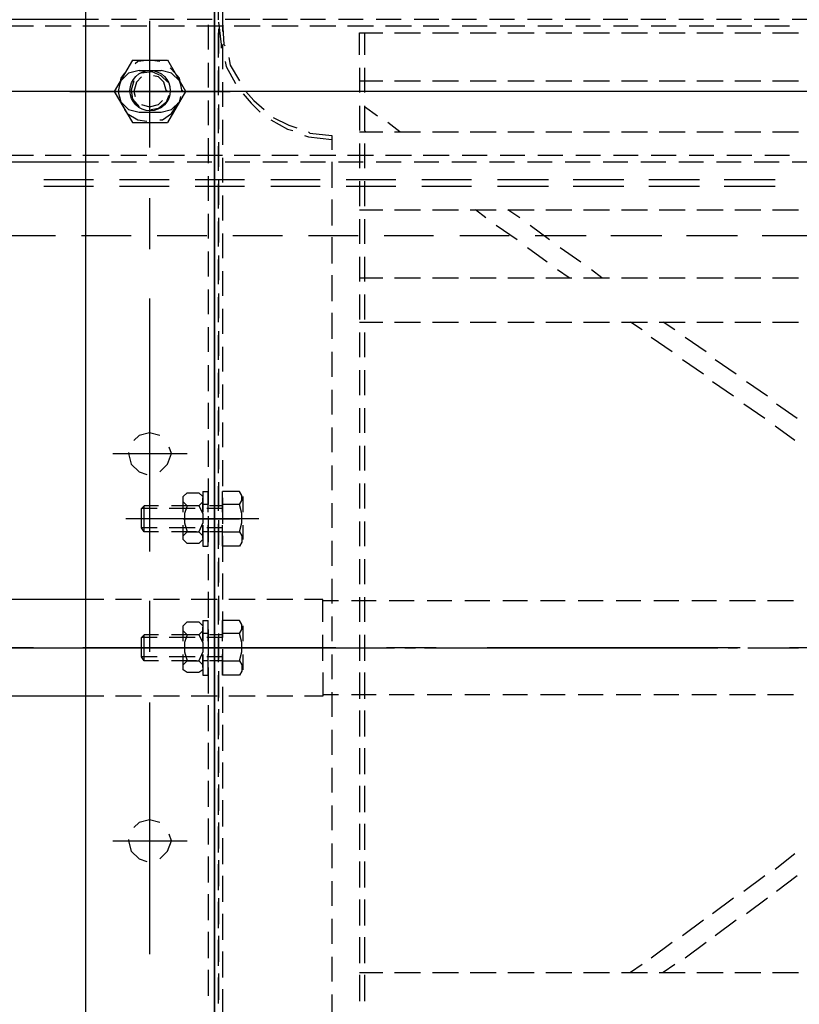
# Model space of a CAD drawing. Header units: millimetres. Extents: x -410 to 72073, y -3152 to 13830.
# Tile 81 of 92: x 34543 to 34641, y 10626 to 10750. Entities that reach past the tile are written whole.
import ezdxf

# ---------------------------------------------------------------- set-up
doc = ezdxf.new("R2010")
doc.units = ezdxf.units.MM
doc.layers.add('ACMV-EQP-CHW', color=30, linetype='Continuous', true_color=0xff7f00)

# ---------------------------------------------------------------- blocks, each defined once
blk = doc.blocks.new('AHU-3TR-CARRIER')
at = {"layer": 'ACMV-EQP-CHW'}
for points in [[(357.35, 519.81), (357.35, 84.51)], [(388.23, 519.81), (388.23, 84.51)], [(388.23, 82.02), (388.23, 519.5)], [(389.16, 433.12), (389.16, 439.05)], [(390.09, 436.24), (390.09, 430.32)], [(360.46, 433.13), (277.52, 433.13)], [(344.88, 431.57), (338.64, 431.57)], [(353.92, 431.57), (347.69, 431.57)], [(362.96, 431.57), (356.72, 431.57)], [(369.51, 433.13), (363.59, 433.13)], [(371.99, 431.57), (365.77, 431.57)], [(378.55, 433.13), (372.64, 433.13)], [(372.64, 432.82), (372.64, 402.57)], [(381.04, 431.57), (374.81, 431.57)], [(387.6, 433.13), (381.67, 433.13)], [(390.09, 431.57), (383.86, 431.57)], [(386.65, 431.88), (386.65, 425.95)], [(389.16, 432.5), (389.78, 427.21), (389.78, 426.27)], [(390.09, 432.5), (390.39, 427.21), (390.71, 426.89)], [(396.65, 433.13), (390.71, 433.13)], [(399.14, 431.57), (392.89, 431.57)], [(405.68, 433.13), (399.76, 433.13)], [(408.18, 431.57), (401.94, 431.57)], [(414.72, 433.13), (408.8, 433.13)], [(417.21, 431.57), (410.99, 431.57)], [(423.77, 433.13), (417.84, 433.13)], [(426.26, 431.57), (420.03, 431.57)], [(432.81, 433.13), (426.89, 433.13)], [(435.31, 431.57), (429.07, 431.57)], [(441.85, 433.13), (435.93, 433.13)], [(444.35, 431.57), (438.11, 431.57)], [(450.9, 433.13), (444.96, 433.13)], [(453.39, 431.57), (447.46, 431.57)], [(459.94, 433.13), (454.01, 433.13)], [(462.43, 431.57), (456.51, 431.57)], [(468.99, 433.13), (463.06, 433.13)], [(471.48, 431.57), (465.56, 431.57)], [(478.02, 433.13), (472.11, 433.13)], [(480.52, 431.57), (474.59, 431.57)], [(487.07, 433.13), (481.15, 433.13)], [(489.56, 431.57), (483.63, 431.57)], [(496.11, 433.13), (490.18, 433.13)], [(498.6, 431.57), (492.68, 431.57)], [(505.16, 433.13), (499.23, 433.13)], [(507.64, 431.57), (501.73, 431.57)], [(514.21, 433.13), (508.27, 433.13)], [(516.69, 431.57), (510.76, 431.57)], [(523.24, 433.13), (517.31, 433.13)], [(525.73, 431.57), (519.81, 431.57)], [(532.29, 433.13), (526.36, 433.13)], [(389.16, 430.95), (389.16, 425.02)], [(389.16, 424.08), (389.16, 430.01)], [(422.84, 424.71), (422.84, 430.01), (428.45, 430.01)], [(424.08, 430.01), (424.08, 424.71)], [(431.26, 430.01), (437.48, 430.01)], [(440.3, 430.01), (446.53, 430.01)], [(449.34, 430.01), (455.57, 430.01)], [(458.38, 430.01), (464.62, 430.01)], [(467.42, 430.01), (473.66, 430.01)], [(476.47, 430.01), (482.7, 430.01)], [(485.51, 430.01), (491.74, 430.01)], [(494.55, 430.01), (500.79, 430.01)], [(503.59, 430.01), (509.83, 430.01)], [(512.64, 430.01), (518.87, 430.01)], [(521.68, 430.01), (527.92, 430.01)], [(372.64, 426.89), (372.64, 405.38)], [(390.09, 427.21), (390.09, 421.28)], [(391.65, 424.08), (391.96, 422.22), (394.15, 418.47)], [(368.57, 423.46), (364.22, 415.97), (368.57, 408.5)], [(368.57, 423.46), (376.99, 423.46)], [(375.12, 423.15), (372.64, 423.46), (369.82, 423.15), (369.2, 422.53)], [(377, 408.5), (381.36, 415.97), (377, 423.46)], [(386.65, 422.83), (386.65, 416.91)], [(389.16, 421.9), (389.16, 415.98)], [(390.71, 423.15), (391.02, 421.9), (393.21, 417.84)], [(366.7, 420.34), (365.77, 419.1), (365.15, 415.97), (365.46, 414.42)], [(370.14, 420.97), (367.64, 420.34), (365.77, 418.47), (365.46, 417.53)], [(370.76, 419.41), (369.51, 418.15), (368.89, 415.97), (369.19, 414.73)], [(370.14, 420.97), (375.43, 420.97)], [(377, 418.16), (375.43, 419.72), (373.25, 420.66), (370.75, 420.34)], [(376.68, 416.29), (376.68, 415.97), (376.06, 418.16), (374.81, 419.41), (373.57, 419.72)], [(380.12, 417.53), (379.8, 418.47), (377.92, 420.34), (375.43, 420.97)], [(380.42, 416.29), (380.42, 415.97), (379.8, 419.1), (377.92, 421.28), (377.62, 421.59)], [(389.16, 415.05), (389.16, 420.97)], [(422.84, 421.59), (422.84, 415.67)], [(424.08, 421.59), (424.08, 415.67)], [(368.89, 418.47), (368.27, 416.29), (368.57, 414.1), (370.14, 412.23)], [(390.09, 418.16), (390.09, 412.23)], [(422.84, 418.47), (428.45, 418.47)], [(431.26, 418.47), (437.48, 418.47)], [(440.3, 418.47), (446.53, 418.47)], [(449.34, 418.47), (455.57, 418.47)], [(458.38, 418.47), (464.62, 418.47)], [(467.42, 418.47), (473.66, 418.47)], [(476.47, 418.47), (482.7, 418.47)], [(485.51, 418.47), (491.74, 418.47)], [(494.55, 418.47), (500.79, 418.47)], [(503.59, 418.47), (509.83, 418.47)], [(512.64, 418.47), (518.87, 418.47)], [(521.68, 418.47), (527.92, 418.47)], [(369.19, 415.97), (308.7, 415.97)], [(407.55, 415.97), (347.37, 415.97)], [(353.6, 415.97), (391.96, 415.97)], [(365.46, 414.73), (365.77, 413.48), (367.64, 411.61), (370.14, 410.98)], [(372.94, 411.61), (374.81, 411.93), (376.68, 413.48), (377.31, 415.05)], [(375.43, 410.99), (377.92, 411.61), (379.8, 413.48), (380.12, 414.73)], [(393.21, 415.97), (381.04, 415.97)], [(395.08, 415.35), (396.94, 413.17), (399.13, 410.99)], [(395.7, 415.97), (397.58, 413.8), (400.07, 411.61)], [(465.56, 415.97), (405.37, 415.97)], [(431.56, 415.97), (419.71, 415.97)], [(504.21, 415.97), (443.73, 415.97)], [(489.88, 415.97), (477.72, 415.97)], [(562.22, 415.97), (501.73, 415.97)], [(528.23, 415.97), (516.07, 415.97)], [(370.76, 412.85), (372.64, 412.23), (374.81, 412.85), (375.75, 413.79)], [(375.12, 409.12), (375.75, 409.12), (377.92, 410.68), (379.49, 413.17)], [(386.65, 413.79), (386.65, 407.87)], [(389.16, 412.85), (389.16, 406.93)], [(422.84, 412.54), (422.84, 406.62)], [(424.08, 412.54), (424.08, 406.62)], [(366.7, 411.61), (367.33, 410.68), (369.82, 409.12), (372, 408.81)], [(370.14, 410.98), (375.43, 410.98)], [(389.16, 406), (389.16, 411.93)], [(427.19, 410.05), (424.08, 412.23)], [(368.57, 408.5), (376.99, 408.5)], [(390.09, 409.12), (390.09, 403.2)], [(401.63, 409.12), (405.68, 406.93), (406.94, 406.62)], [(402.24, 409.74), (405.99, 407.87), (407.87, 407.24)], [(432.5, 406.31), (429.69, 408.49)], [(409.73, 405.38), (410.67, 405.06), (416.29, 404.44)], [(410.67, 406.31), (410.99, 406), (416.29, 405.38), (416.29, 401.95)], [(422.84, 406.31), (428.45, 406.31)], [(424.39, 406.31), (424.08, 406.62)], [(431.26, 406.31), (437.48, 406.31)], [(440.3, 406.31), (446.53, 406.31)], [(449.34, 406.31), (455.57, 406.31)], [(458.38, 406.31), (464.62, 406.31)], [(467.42, 406.31), (473.66, 406.31)], [(476.47, 406.31), (482.7, 406.31)], [(485.51, 406.31), (491.74, 406.31)], [(494.55, 406.31), (500.79, 406.31)], [(503.59, 406.31), (509.83, 406.31)], [(512.64, 406.31), (518.87, 406.31)], [(521.68, 406.31), (527.92, 406.31)], [(386.65, 404.75), (386.65, 398.82)], [(389.16, 403.82), (389.16, 397.89)], [(389.16, 396.95), (389.16, 402.88)], [(422.84, 403.51), (422.84, 397.58)], [(424.08, 403.51), (424.08, 397.58)], [(338.64, 400.7), (344.88, 400.7)], [(347.68, 400.7), (353.92, 400.7)], [(356.72, 400.7), (362.96, 400.7)], [(365.77, 400.7), (371.99, 400.7)], [(374.81, 400.7), (381.05, 400.7)], [(383.86, 400.7), (390.1, 400.7)], [(392.89, 400.7), (399.13, 400.7)], [(401.94, 400.7), (408.18, 400.7)], [(410.99, 400.7), (417.21, 400.7)], [(420.03, 400.7), (426.26, 400.7)], [(429.07, 400.7), (435.31, 400.7)], [(438.11, 400.7), (444.35, 400.7)], [(447.46, 400.7), (453.39, 400.7)], [(456.51, 400.7), (462.43, 400.7)], [(465.56, 400.7), (471.48, 400.7)], [(474.59, 400.7), (480.51, 400.7)], [(483.63, 400.7), (489.56, 400.7)], [(492.68, 400.7), (498.61, 400.7)], [(501.72, 400.7), (507.64, 400.7)], [(510.77, 400.7), (516.69, 400.7)], [(519.81, 400.7), (525.73, 400.7)], [(273.78, 399.13), (357.35, 399.13)], [(357.35, 399.13), (360.46, 399.13)], [(363.59, 399.13), (369.51, 399.13)], [(372.64, 399.13), (378.55, 399.13)], [(381.67, 399.13), (387.59, 399.13)], [(390.09, 400.07), (390.09, 394.15)], [(390.71, 399.13), (396.64, 399.13)], [(399.76, 399.13), (405.68, 399.13)], [(408.8, 399.13), (414.72, 399.13)], [(416.29, 399.13), (416.29, 392.9)], [(417.84, 399.13), (423.77, 399.13)], [(426.89, 399.13), (432.81, 399.13)], [(435.93, 399.13), (441.85, 399.13)], [(444.97, 399.13), (450.9, 399.13)], [(454.01, 399.13), (459.94, 399.13)], [(463.06, 399.13), (468.99, 399.13)], [(472.11, 399.13), (478.02, 399.13)], [(481.15, 399.13), (487.07, 399.13)], [(490.19, 399.13), (496.12, 399.13)], [(499.23, 399.13), (505.15, 399.13)], [(508.27, 399.13), (514.2, 399.13)], [(517.31, 399.13), (523.24, 399.13)], [(526.36, 399.13), (532.29, 399.13)], [(359.22, 394.77), (347.37, 394.77)], [(377.31, 394.77), (365.46, 394.77)], [(395.39, 394.77), (383.54, 394.77)], [(386.65, 395.71), (386.65, 389.79)], [(389.16, 394.77), (389.16, 388.85)], [(389.16, 387.92), (389.16, 393.84)], [(413.48, 394.77), (401.63, 394.77)], [(431.56, 394.77), (419.71, 394.77)], [(422.84, 394.46), (422.84, 388.53)], [(424.08, 394.46), (424.08, 388.53)], [(449.65, 394.77), (437.81, 394.77)], [(468.05, 394.77), (455.88, 394.77)], [(486.14, 394.77), (473.97, 394.77)], [(504.22, 394.77), (492.06, 394.77)], [(522.31, 394.77), (510.14, 394.77)], [(359.22, 393.21), (347.37, 393.21)], [(377.31, 393.21), (365.46, 393.21)], [(395.39, 393.21), (383.54, 393.21)], [(413.48, 393.21), (401.63, 393.21)], [(431.56, 393.21), (419.71, 393.21)], [(449.65, 393.21), (437.81, 393.21)], [(468.05, 393.21), (455.88, 393.21)], [(486.14, 393.21), (473.97, 393.21)], [(504.22, 393.21), (492.06, 393.21)], [(522.31, 393.21), (510.14, 393.21)], [(372.64, 390.41), (372.64, 378.25)], [(390.09, 391.03), (390.09, 385.11)], [(416.29, 390.09), (416.29, 383.86)], [(386.65, 386.66), (386.65, 380.75)], [(422.84, 387.6), (428.45, 387.6)], [(431.26, 387.6), (437.48, 387.6)], [(440.3, 387.6), (446.53, 387.6)], [(449.34, 387.6), (455.57, 387.6)], [(453.08, 385.73), (450.59, 387.6)], [(458.38, 387.6), (464.62, 387.6)], [(461.19, 385.73), (458.38, 387.6)], [(467.42, 387.6), (473.66, 387.6)], [(476.47, 387.6), (482.7, 387.6)], [(485.51, 387.6), (491.74, 387.6)], [(494.55, 387.6), (500.79, 387.6)], [(503.59, 387.6), (509.83, 387.6)], [(512.64, 387.6), (518.87, 387.6)], [(521.68, 387.6), (527.92, 387.6)], [(389.16, 385.73), (389.16, 379.81)], [(389.16, 378.87), (389.16, 384.8)], [(422.84, 385.42), (422.84, 379.5)], [(424.08, 385.42), (424.08, 379.5)], [(390.09, 381.98), (390.09, 376.06)], [(460.56, 380.43), (455.57, 383.86)], [(468.36, 380.43), (463.69, 383.86)], [(350.17, 381.37), (338.32, 381.37)], [(368.27, 381.37), (356.42, 381.37)], [(386.35, 381.37), (374.49, 381.37)], [(404.44, 381.37), (392.59, 381.37)], [(422.53, 381.37), (410.67, 381.37)], [(416.29, 381.06), (416.29, 374.81)], [(440.6, 381.37), (428.76, 381.37)], [(458.7, 381.37), (446.85, 381.37)], [(477.09, 381.37), (464.93, 381.37)], [(495.18, 381.37), (483.02, 381.37)], [(513.26, 381.37), (501.1, 381.37)], [(531.35, 381.37), (519.19, 381.37)], [(386.65, 377.63), (386.65, 371.7)], [(467.74, 375.13), (463.06, 378.56)], [(475.84, 375.13), (470.85, 378.56)], [(389.16, 376.69), (389.16, 370.76)], [(389.16, 369.83), (389.16, 375.75)], [(422.84, 376.37), (422.84, 370.45)], [(424.08, 376.37), (424.08, 370.45)], [(390.09, 372.94), (390.09, 367.02)], [(473.04, 371.39), (470.23, 373.26)], [(480.83, 371.39), (478.33, 373.26)], [(416.29, 372.01), (416.29, 365.78)], [(422.84, 371.39), (428.45, 371.39)], [(431.26, 371.39), (437.48, 371.39)], [(440.3, 371.39), (446.53, 371.39)], [(449.34, 371.39), (455.57, 371.39)], [(458.38, 371.39), (464.62, 371.39)], [(467.42, 371.39), (473.66, 371.39)], [(476.47, 371.39), (482.7, 371.39)], [(485.51, 371.39), (491.74, 371.39)], [(494.55, 371.39), (500.79, 371.39)], [(503.59, 371.39), (509.83, 371.39)], [(512.64, 371.39), (518.87, 371.39)], [(521.68, 371.39), (527.92, 371.39)], [(386.65, 368.58), (386.65, 362.65)], [(389.16, 367.64), (389.16, 361.71)], [(372.64, 366.4), (372.64, 305.9)], [(389.16, 360.78), (389.16, 366.71)], [(422.84, 367.33), (422.84, 361.41)], [(424.08, 367.33), (424.08, 361.41)], [(390.09, 363.91), (390.09, 357.98)], [(416.29, 362.97), (416.29, 356.73)], [(422.84, 360.78), (428.45, 360.78)], [(431.26, 360.78), (437.48, 360.78)], [(440.3, 360.78), (446.53, 360.78)], [(449.34, 360.78), (455.57, 360.78)], [(458.38, 360.78), (464.62, 360.78)], [(467.42, 360.78), (473.66, 360.78)], [(476.47, 360.78), (482.7, 360.78)], [(485.51, 360.78), (491.74, 360.78)], [(490.51, 358.91), (487.7, 360.78)], [(494.55, 360.78), (500.79, 360.78)], [(498.29, 358.91), (495.49, 360.78)], [(503.59, 360.78), (509.83, 360.78)], [(512.64, 360.78), (518.87, 360.78)], [(521.68, 360.78), (527.92, 360.78)], [(386.65, 359.54), (386.65, 353.61)], [(389.16, 358.6), (389.16, 352.67)], [(422.84, 358.29), (422.84, 352.36)], [(424.08, 358.29), (424.08, 352.36)], [(389.16, 351.74), (389.16, 357.66)], [(497.67, 353.61), (492.68, 357.04)], [(505.78, 353.61), (500.79, 357.04)], [(390.09, 354.86), (390.09, 348.93)], [(416.29, 353.61), (416.29, 347.69)], [(505.15, 348.31), (500.16, 351.74)], [(512.95, 348.31), (507.96, 351.74)], [(386.65, 350.49), (386.65, 344.26)], [(389.16, 349.56), (389.16, 343.64)], [(422.84, 349.25), (422.84, 343.32)], [(424.08, 349.25), (424.08, 343.32)], [(389.16, 342.7), (389.16, 348.62)], [(512.33, 343.01), (507.34, 346.44)], [(520.43, 343.01), (515.44, 346.44)], [(390.09, 345.81), (390.09, 339.89)], [(416.29, 344.57), (416.29, 338.65)], [(386.65, 341.45), (386.65, 335.21)], [(389.16, 340.51), (389.16, 334.59)], [(389.16, 333.66), (389.16, 339.58)], [(422.84, 340.2), (422.84, 334.28)], [(424.08, 340.2), (424.08, 334.28)], [(519.81, 337.71), (514.82, 341.14)], [(527.6, 337.71), (522.61, 341.14)], [(390.09, 336.78), (390.09, 330.85)], [(416.29, 335.53), (416.29, 329.61)], [(526.98, 332.41), (522.31, 335.84)], [(375.12, 333.66), (372.64, 334.28), (370.14, 333.66), (368.89, 332.4)], [(386.65, 332.41), (386.65, 326.17)], [(375.12, 324.92), (376.99, 326.79), (377.92, 329.29), (377.31, 330.85)], [(389.16, 331.47), (389.16, 325.55)], [(389.16, 324.61), (389.16, 330.53)], [(422.84, 331.17), (422.84, 325.23)], [(424.08, 331.17), (424.08, 325.23)], [(363.89, 329.29), (381.67, 329.29)], [(367.64, 329.6), (367.64, 329.29), (368.27, 326.79), (370.14, 324.92), (371.99, 324.3)], [(390.09, 327.73), (390.09, 321.49)], [(416.29, 326.48), (416.29, 320.56)], [(386.65, 323.37), (386.65, 317.13)], [(389.16, 322.43), (389.16, 316.5)], [(389.16, 315.57), (389.16, 321.49)], [(422.84, 322.12), (422.84, 316.19)], [(424.08, 322.12), (424.08, 316.19)], [(381.67, 316.82), (380.73, 317.76), (380.73, 319), (381.67, 319.94)], [(380.73, 315.26), (380.73, 318.69)], [(381.67, 319.94), (384.47, 319.94)], [(384.47, 319.93), (385.42, 319), (385.42, 317.76), (384.47, 316.82), (385.42, 314.94), (385.42, 312.76), (384.47, 310.58), (385.42, 309.64), (385.42, 308.71), (384.47, 307.77), (381.68, 307.77)], [(385.42, 320.25), (385.42, 315.26)], [(385.42, 320.25), (386.65, 320.25)], [(385.42, 315.26), (385.42, 318.69)], [(386.66, 315.26), (386.66, 320.25)], [(390.09, 315.26), (390.09, 320.25)], [(394.15, 320.25), (390.09, 320.25)], [(390.09, 318.69), (390.09, 312.46)], [(394.15, 317.13), (394.76, 318.07), (394.76, 319.31), (394.15, 320.25)], [(395.08, 315.26), (395.08, 319)], [(371.38, 310.58), (371.38, 316.82), (370.75, 316.19)], [(374.49, 316.19), (370.75, 316.19)], [(371.38, 310.58), (370.76, 311.52), (370.76, 316.19)], [(374.81, 316.82), (371.38, 316.82)], [(383.54, 316.19), (377.31, 316.19)], [(383.86, 316.82), (377.92, 316.82)], [(384.47, 316.82), (381.67, 316.82), (381.04, 314.94), (381.04, 312.76), (381.67, 310.58), (384.47, 310.58)], [(386.65, 317.13), (385.42, 317.13)], [(390.09, 316.19), (386.35, 316.19)], [(390.09, 316.82), (386.97, 316.82)], [(394.15, 310.58), (394.76, 312.76), (394.76, 314.94), (394.15, 317.13), (390.09, 317.13)], [(416.29, 317.44), (416.29, 311.51)], [(398.82, 313.7), (367.02, 313.7)], [(380.73, 313.7), (394.15, 313.7)], [(390.4, 313.7), (381.67, 313.7)], [(386.65, 314.32), (386.65, 308.08)], [(389.16, 313.39), (389.16, 307.46)], [(374.49, 311.52), (370.75, 311.52)], [(383.54, 311.52), (377.31, 311.52)], [(380.73, 309.02), (380.73, 312.14)], [(385.42, 312.14), (385.42, 307.15)], [(385.42, 309.02), (385.42, 312.14)], [(390.09, 311.52), (386.35, 311.52)], [(386.66, 307.15), (386.66, 312.14)], [(389.16, 306.53), (389.16, 312.46)], [(390.09, 307.15), (390.09, 312.14)], [(395.08, 308.71), (395.08, 312.14)], [(422.84, 313.08), (422.84, 307.15)], [(424.08, 313.08), (424.08, 307.15)], [(374.81, 310.58), (371.38, 310.58)], [(383.86, 310.58), (377.92, 310.58)], [(381.67, 307.78), (380.73, 308.71), (380.73, 309.64), (381.67, 310.58)], [(386.65, 310.58), (385.42, 310.58)], [(390.09, 310.58), (386.97, 310.58)], [(390.09, 310.58), (394.15, 310.58), (394.76, 309.64), (394.76, 308.08), (394.15, 307.15), (390.09, 307.15)], [(390.09, 309.64), (390.09, 303.41)], [(385.42, 307.15), (386.65, 307.15)], [(416.29, 308.39), (416.29, 302.48)], [(386.65, 305.27), (386.65, 299.04)], [(389.16, 304.35), (389.16, 298.42)], [(422.84, 304.03), (422.84, 298.1)], [(424.08, 304.03), (424.08, 298.1)], [(389.16, 297.48), (389.16, 303.41)], [(390.09, 300.6), (390.09, 294.36)], [(416.29, 299.36), (416.29, 293.43)], [(386.65, 296.23), (386.65, 290)], [(389.16, 295.3), (389.16, 289.38)], [(422.84, 294.99), (422.84, 289.06)], [(424.08, 294.99), (424.08, 289.06)], [(357.35, 294.36), (329.28, 294.36)], [(361.72, 294.36), (357.35, 294.36)], [(370.76, 294.36), (364.52, 294.36)], [(372.64, 294.06), (372.64, 281.89)], [(379.8, 294.36), (373.57, 294.36)], [(388.84, 294.36), (382.61, 294.36)], [(389.16, 288.44), (389.16, 294.36)], [(397.89, 294.36), (391.65, 294.36)], [(406.93, 294.36), (400.69, 294.36)], [(414.41, 294.06), (414.11, 294.06), (414.11, 294.36), (409.74, 294.36)], [(414.11, 289.06), (414.11, 294.36)], [(417.84, 294.06), (414.41, 294.06)], [(426.89, 294.06), (420.97, 294.06)], [(435.93, 294.06), (430, 294.06)], [(444.97, 294.06), (439.04, 294.06)], [(454.02, 294.06), (448.09, 294.06)], [(463.06, 294.06), (457.14, 294.06)], [(472.11, 294.06), (466.17, 294.06)], [(481.15, 294.06), (475.22, 294.06)], [(490.18, 294.06), (484.26, 294.06)], [(499.23, 294.06), (493.31, 294.06)], [(508.27, 294.06), (502.35, 294.06)], [(517.63, 294.06), (511.39, 294.06)], [(526.66, 294.06), (520.43, 294.06)], [(390.09, 291.56), (390.09, 285.31)], [(416.29, 290.31), (416.29, 284.39)], [(381.67, 285.95), (380.73, 286.89), (380.73, 288.13), (381.67, 289.06)], [(380.73, 284.39), (380.73, 287.81)], [(381.67, 289.06), (384.47, 289.06)], [(384.47, 289.06), (385.42, 288.13), (385.42, 286.88), (384.47, 285.95), (385.42, 284.08), (385.42, 281.89), (384.47, 279.7), (385.42, 278.78), (385.42, 277.53), (384.47, 276.9), (381.68, 276.9)], [(385.42, 289.38), (385.42, 284.39)], [(385.42, 289.38), (386.65, 289.38)], [(385.42, 284.39), (385.42, 287.81)], [(386.66, 284.39), (386.66, 289.38)], [(390.09, 284.39), (390.09, 289.38)], [(394.15, 289.38), (390.09, 289.38)], [(394.15, 286.26), (394.76, 287.19), (394.76, 288.44), (394.15, 289.38)], [(395.08, 284.39), (395.08, 288.13)], [(371.38, 279.71), (371.38, 285.95), (370.75, 285.32)], [(374.49, 285.32), (370.75, 285.32)], [(371.38, 279.71), (370.76, 280.64), (370.76, 285.32)], [(374.81, 285.95), (371.38, 285.95)], [(383.54, 285.32), (377.31, 285.32)], [(383.86, 285.95), (377.92, 285.95)], [(384.47, 285.95), (381.67, 285.95), (381.04, 284.08), (381.04, 281.89), (381.67, 279.71), (384.47, 279.71)], [(386.65, 286.26), (385.42, 286.26)], [(390.09, 285.32), (386.35, 285.32)], [(386.65, 287.19), (386.65, 280.96)], [(390.09, 285.95), (386.97, 285.95)], [(389.16, 286.25), (389.16, 280.02)], [(389.16, 279.4), (389.16, 285.32)], [(394.15, 279.71), (394.76, 281.89), (394.76, 284.08), (394.15, 286.26), (390.09, 286.26)], [(414.11, 279.71), (414.11, 285.95)], [(422.84, 285.95), (422.84, 279.71)], [(424.08, 285.95), (424.08, 279.71)], [(344.88, 282.83), (332.71, 282.83)], [(334.28, 282.83), (411.29, 282.83)], [(417.21, 282.83), (356.73, 282.83)], [(398.82, 282.83), (367.02, 282.83)], [(370.75, 282.83), (423.14, 282.83)], [(376.68, 282.83), (407.24, 282.83)], [(390.4, 282.83), (381.67, 282.83)], [(419.09, 282.83), (431.26, 282.83)], [(422.84, 282.83), (431.26, 282.83)], [(441.24, 282.83), (429.37, 282.83)], [(433.74, 282.83), (436.24, 282.83)], [(438.42, 282.83), (450.58, 282.83)], [(443.42, 282.83), (503.59, 282.83)], [(453.08, 282.83), (455.57, 282.83)], [(513.89, 282.83), (453.39, 282.83)], [(457.76, 282.83), (469.91, 282.83)], [(472.41, 282.83), (474.59, 282.83)], [(477.09, 282.83), (489.25, 282.83)], [(491.74, 282.83), (493.94, 282.83)], [(496.42, 282.83), (508.58, 282.83)], [(511.08, 282.83), (513.27, 282.83)], [(515.76, 282.83), (527.92, 282.83)], [(515.76, 282.83), (527.92, 282.83)], [(537.89, 282.83), (525.73, 282.83)], [(374.49, 280.64), (370.75, 280.64)], [(383.54, 280.64), (377.31, 280.64)], [(380.73, 278.14), (380.73, 281.27)], [(385.42, 281.27), (385.42, 276.28)], [(385.42, 278.14), (385.42, 281.27)], [(390.09, 280.64), (386.35, 280.64)], [(386.66, 276.28), (386.66, 281.27)], [(390.09, 282.52), (390.09, 276.28)], [(390.09, 276.28), (390.09, 281.27)], [(395.08, 277.53), (395.08, 281.27)], [(416.29, 281.27), (416.29, 275.34)], [(374.81, 279.71), (371.38, 279.71)], [(383.86, 279.71), (377.92, 279.71)], [(381.67, 276.9), (380.73, 277.53), (380.73, 278.77), (381.67, 279.71)], [(386.65, 279.71), (385.42, 279.71)], [(386.65, 278.14), (386.65, 271.91)], [(390.09, 279.71), (386.97, 279.71)], [(390.09, 279.71), (394.15, 279.71), (394.76, 278.78), (394.76, 277.21), (394.15, 276.28), (390.09, 276.28)], [(385.42, 276.28), (386.65, 276.28)], [(389.16, 277.22), (389.16, 270.97)], [(389.16, 270.04), (389.16, 276.28)], [(414.11, 276.9), (414.11, 271.29), (409.74, 271.29)], [(422.84, 276.9), (422.84, 270.66)], [(424.08, 276.9), (424.08, 270.66)], [(390.09, 273.48), (390.09, 267.24)], [(357.35, 271.29), (329.28, 271.29)], [(361.72, 271.29), (357.35, 271.29)], [(370.76, 271.29), (364.52, 271.29)], [(379.8, 271.29), (373.57, 271.29)], [(388.84, 271.29), (382.61, 271.29)], [(397.89, 271.29), (391.65, 271.29)], [(406.93, 271.29), (400.69, 271.29)], [(414.41, 271.6), (414.11, 271.6), (414.11, 271.29)], [(417.84, 271.6), (414.41, 271.6)], [(416.29, 272.22), (416.29, 266.3)], [(426.89, 271.6), (420.97, 271.6)], [(435.93, 271.6), (430, 271.6)], [(444.97, 271.6), (439.04, 271.6)], [(454.02, 271.6), (448.09, 271.6)], [(463.06, 271.6), (457.14, 271.6)], [(472.11, 271.6), (466.17, 271.6)], [(481.15, 271.6), (475.22, 271.6)], [(490.18, 271.6), (484.26, 271.6)], [(499.23, 271.6), (493.31, 271.6)], [(508.27, 271.6), (502.35, 271.6)], [(517.63, 271.6), (511.39, 271.6)], [(526.66, 271.6), (520.43, 271.6)], [(372.64, 269.73), (372.64, 209.55)], [(386.65, 269.11), (386.65, 262.87)], [(389.16, 268.18), (389.16, 261.94)], [(389.16, 261.01), (389.16, 267.24)], [(422.84, 267.86), (422.84, 261.63)], [(424.08, 267.86), (424.08, 261.63)], [(390.09, 264.43), (390.09, 258.19)], [(416.29, 263.18), (416.29, 257.26)], [(386.65, 260.06), (386.65, 253.83)], [(389.16, 259.13), (389.16, 252.89)], [(389.16, 251.96), (389.16, 258.19)], [(422.84, 258.82), (422.84, 252.58)], [(424.08, 258.82), (424.08, 252.58)], [(390.09, 255.39), (390.09, 249.15)], [(416.29, 254.14), (416.29, 248.22)], [(386.65, 251.02), (386.65, 244.78)], [(389.16, 250.09), (389.16, 243.85)], [(422.84, 249.78), (422.84, 243.54)], [(424.08, 249.78), (424.08, 243.54)], [(389.16, 242.91), (389.16, 249.15)], [(390.09, 246.34), (390.09, 240.11)], [(416.29, 245.09), (416.29, 239.17)], [(375.12, 241.04), (372.64, 241.66), (370.14, 241.04), (368.89, 239.8)], [(386.65, 241.98), (386.65, 235.74)], [(389.16, 241.04), (389.16, 234.81)], [(422.84, 240.73), (422.84, 234.49)], [(424.08, 240.73), (424.08, 234.49)], [(375.12, 232.31), (376.99, 234.19), (377.92, 236.68), (377.31, 238.23)], [(389.16, 233.87), (389.16, 240.11)], [(363.89, 236.68), (381.67, 236.68)], [(367.64, 236.99), (367.64, 236.68), (368.27, 234.19), (370.14, 232.31), (371.99, 231.69)], [(390.09, 237.3), (390.09, 231.06)], [(416.29, 236.05), (416.29, 230.12)], [(526.98, 233.56), (522.31, 229.82)], [(386.65, 232.94), (386.65, 226.69)], [(389.16, 232), (389.16, 225.77)], [(389.16, 224.83), (389.16, 231.06)], [(422.84, 231.69), (422.84, 225.45)], [(424.08, 231.69), (424.08, 225.45)], [(390.09, 228.26), (390.09, 222.02)], [(416.29, 227.02), (416.29, 221.09)], [(519.81, 228.26), (514.82, 224.52)], [(527.6, 228.26), (522.61, 224.52)], [(386.65, 223.89), (386.65, 217.66)], [(389.16, 222.95), (389.16, 216.72)], [(389.16, 215.79), (389.16, 222.02)], [(422.84, 222.64), (422.84, 216.41)], [(424.08, 222.64), (424.08, 216.41)], [(512.33, 222.95), (507.34, 219.22)], [(520.43, 222.95), (515.44, 219.22)], [(390.09, 219.21), (390.09, 212.98)], [(416.29, 217.96), (416.29, 212.04)], [(505.15, 217.66), (500.16, 213.91)], [(512.95, 217.66), (507.96, 213.91)], [(386.65, 214.85), (386.65, 208.61)], [(389.16, 213.92), (389.16, 207.68)], [(389.16, 206.74), (389.16, 212.98)], [(422.84, 213.6), (422.84, 207.37)], [(424.08, 213.6), (424.08, 207.37)], [(497.67, 212.35), (492.68, 208.61)], [(505.78, 212.35), (500.79, 208.61)], [(390.09, 210.17), (390.09, 203.93)], [(416.29, 208.93), (416.29, 203)], [(386.65, 205.81), (386.65, 199.57)], [(422.84, 205.18), (428.45, 205.18)], [(431.26, 205.18), (437.48, 205.18)], [(440.3, 205.18), (446.53, 205.18)], [(449.34, 205.18), (455.57, 205.18)], [(458.38, 205.18), (464.62, 205.18)], [(467.42, 205.18), (473.66, 205.18)], [(476.47, 205.18), (482.7, 205.18)], [(485.51, 205.18), (491.74, 205.18)], [(490.51, 207.05), (487.7, 205.18)], [(494.55, 205.18), (500.79, 205.18)], [(498.29, 207.05), (495.49, 205.18)], [(503.59, 205.18), (509.83, 205.18)], [(512.64, 205.18), (518.87, 205.18)], [(521.68, 205.18), (527.92, 205.18)], [(389.16, 204.87), (389.16, 198.64)], [(389.16, 197.7), (389.16, 203.94)], [(422.84, 204.56), (422.84, 198.32)], [(424.08, 204.56), (424.08, 198.32)], [(390.09, 201.13), (390.09, 194.9)], [(416.29, 199.88), (416.29, 193.96)]]:
    blk.add_lwpolyline(points, dxfattribs=at)
blk.add_circle((372.8, 416.13), 4.82, dxfattribs=at)

msp = doc.modelspace()

# ---------------------------------------------------------------- block references
at = {"layer": 'ACMV-EQP-CHW', "xscale": 0.525944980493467, "yscale": 0.525944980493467, "zscale": 0.525944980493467}
msp.add_blockref('AHU-3TR-CARRIER', (34363.02, 10521.88), dxfattribs=at)

doc.saveas('drawing.dxf')
